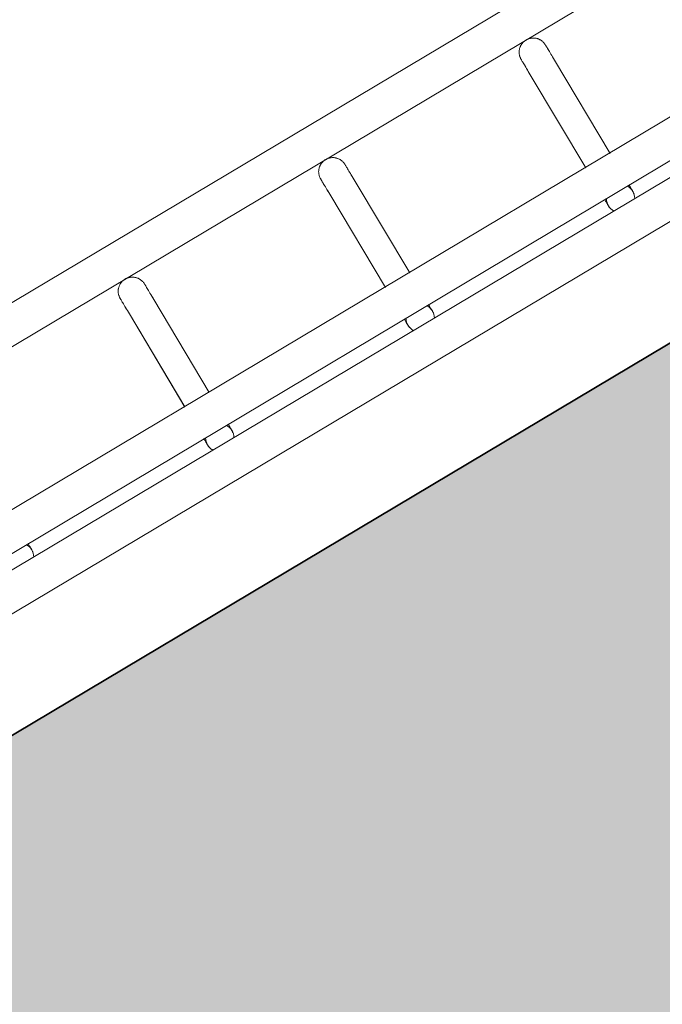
# Model space of a CAD drawing. Header units: metres. Extents: x 127444 to 127966, y 464485 to 464708.
# Tile 122 of 256: x 127921.4 to 127921.536, y 464648.345 to 464648.553. Entities that reach past the tile are written whole.
import ezdxf

# ---------------------------------------------------------------- set-up
doc = ezdxf.new("R2010")
doc.units = ezdxf.units.M
for name, color, linetype, lineweight in [('A-FLOR-HRAL', 11, 'Continuous', 9), ('B-WE-VH-VERHARDING_BETONSTRAATSTEEN-A-200', 8, 'Continuous', 9), ('N-WE-VH-VERHARDING_BETON-A', 252, 'Continuous', 18), ('N-WE-VH-VERHARDING_BETON-G', 252, 'Continuous', 35), ('S-BEAM', 12, 'Continuous', 9)]:
    doc.layers.add(name, color=color, linetype=linetype, lineweight=lineweight)

# ---------------------------------------------------------------- blocks, each defined once
blk = doc.blocks.new('34_22_B_BNP_Hekwerk_Integra_Schuinkort - Integra_Schuin_1000-4868503--2_00_00')
at = {"layer": 'A-FLOR-HRAL'}
for p, q in [((273.5, 47.13), (-1956.09, 47.13)), ((-1956.09, 39.13), (273.5, 39.13)), ((273.62, 9.5), (-1956.09, 9.5)), ((-1956.09, 1.5), (273.62, 1.5)), ((273.62, -1.5), (-1956.09, -1.5)), ((-1956.09, -9.5), (273.62, -9.5))]:
    blk.add_line(p, q, dxfattribs=at)
at = {"layer": 'S-BEAM'}
for p, q in [((-605.87, 32.34), (-605.87, 9.36)), ((-605.87, 32.34), (-605.87, 9.36)), ((-605.87, 32.34), (-605.87, 9.36)), ((-605.87, 32.34), (-605.87, 9.37)), ((-599.87, 9.36), (-599.87, 32.34)), ((-599.87, 9.36), (-599.87, 32.34)), ((-599.87, 9.36), (-599.87, 32.34)), ((-599.87, 9.37), (-599.87, 32.34)), ((-556.43, 32.34), (-556.43, 9.36)), ((-556.43, 32.34), (-556.43, 9.36)), ((-556.43, 32.34), (-556.43, 9.36)), ((-556.43, 32.34), (-556.43, 9.37)), ((-550.43, 9.36), (-550.43, 32.34)), ((-550.43, 9.36), (-550.43, 32.34)), ((-550.43, 9.36), (-550.43, 32.34)), ((-550.43, 9.37), (-550.43, 32.34)), ((-507, 32.34), (-507, 9.36)), ((-507, 32.34), (-507, 9.36)), ((-507, 32.34), (-507, 9.36)), ((-507, 32.34), (-507, 9.37)), ((-501, 9.36), (-501, 32.34)), ((-501, 9.36), (-501, 32.34)), ((-501, 9.36), (-501, 32.34)), ((-501, 9.37), (-501, 32.34))]:
    blk.add_line(p, q, dxfattribs=at)
at = {"layer": 'S-BEAM', "flags": 128}
for points in [[(-605.87, 36.13), (-605.87, 36.25), (-605.86, 36.36), (-605.85, 36.48), (-605.84, 36.6), (-605.81, 36.72), (-605.79, 36.84), (-605.76, 36.95), (-605.72, 37.07), (-605.68, 37.18), (-605.64, 37.29), (-605.59, 37.4), (-605.53, 37.51), (-605.48, 37.62), (-605.42, 37.72), (-605.35, 37.82), (-605.28, 37.92), (-605.21, 38.01), (-605.13, 38.1), (-605.05, 38.19), (-604.96, 38.28), (-604.88, 38.36), (-604.78, 38.44), (-604.69, 38.51), (-604.59, 38.58), (-604.49, 38.65), (-604.39, 38.71), (-604.29, 38.77), (-604.18, 38.83), (-604.07, 38.88), (-603.96, 38.92), (-603.85, 38.96), (-603.73, 39), (-603.62, 39.03), (-603.5, 39.06), (-603.38, 39.08), (-603.26, 39.1), (-603.15, 39.11), (-603.03, 39.12), (-602.91, 39.12), (-602.79, 39.12), (-602.67, 39.12), (-602.55, 39.11), (-602.43, 39.09), (-602.31, 39.07), (-602.19, 39.05), (-602.08, 39.02), (-601.96, 38.98), (-601.85, 38.94), (-601.74, 38.9), (-601.63, 38.85), (-601.52, 38.8), (-601.41, 38.74), (-601.31, 38.68), (-601.21, 38.62), (-601.11, 38.55), (-601.01, 38.48), (-600.92, 38.4), (-600.83, 38.32), (-600.74, 38.24), (-600.66, 38.15), (-600.58, 38.06), (-600.51, 37.97), (-600.43, 37.87), (-600.37, 37.77), (-600.3, 37.67), (-600.24, 37.57), (-600.19, 37.46), (-600.14, 37.35), (-600.09, 37.24), (-600.05, 37.13), (-600.01, 37.02), (-599.98, 36.9), (-599.95, 36.78), (-599.92, 36.67), (-599.9, 36.55), (-599.89, 36.43), (-599.88, 36.31), (-599.87, 36.19), (-599.87, 36.13)], [(-605.84, 36.6), (-605.81, 36.72), (-605.79, 36.84), (-605.76, 36.95), (-605.72, 37.07), (-605.68, 37.18), (-605.64, 37.29), (-605.59, 37.4), (-605.53, 37.51), (-605.48, 37.62), (-605.42, 37.72), (-605.35, 37.82), (-605.28, 37.92), (-605.21, 38.01), (-605.13, 38.1), (-605.05, 38.19), (-604.96, 38.28), (-604.88, 38.36), (-604.78, 38.44), (-604.69, 38.51), (-604.59, 38.58), (-604.49, 38.65), (-604.39, 38.71), (-604.29, 38.77), (-604.18, 38.83), (-604.07, 38.88), (-603.96, 38.92), (-603.85, 38.96), (-603.73, 39), (-603.62, 39.03), (-603.5, 39.06), (-603.38, 39.08), (-603.26, 39.1), (-603.15, 39.11), (-603.03, 39.12), (-602.91, 39.12), (-602.79, 39.12), (-602.67, 39.12), (-602.55, 39.11), (-602.43, 39.09), (-602.31, 39.07), (-602.19, 39.05), (-602.08, 39.02), (-601.96, 38.98), (-601.85, 38.94), (-601.74, 38.9), (-601.63, 38.85), (-601.52, 38.8), (-601.41, 38.74), (-601.31, 38.68), (-601.21, 38.62), (-601.11, 38.55), (-601.01, 38.48), (-600.92, 38.4), (-600.83, 38.32), (-600.74, 38.24), (-600.66, 38.15), (-600.58, 38.06), (-600.51, 37.97), (-600.43, 37.87), (-600.37, 37.77), (-600.3, 37.67), (-600.24, 37.57), (-600.19, 37.46), (-600.14, 37.35), (-600.09, 37.24), (-600.05, 37.13), (-600.01, 37.02), (-599.98, 36.9), (-599.95, 36.78), (-599.92, 36.67), (-599.9, 36.55), (-599.89, 36.43), (-599.88, 36.31), (-599.87, 36.19), (-599.87, 36.13)], [(-556.43, 36.13), (-556.43, 36.25), (-556.43, 36.36), (-556.41, 36.48), (-556.4, 36.6), (-556.38, 36.72), (-556.35, 36.84), (-556.32, 36.95), (-556.28, 37.07), (-556.24, 37.18), (-556.2, 37.29), (-556.15, 37.4), (-556.1, 37.51), (-556.04, 37.62), (-555.98, 37.72), (-555.91, 37.82), (-555.84, 37.92), (-555.77, 38.01), (-555.69, 38.1), (-555.61, 38.19), (-555.53, 38.28), (-555.44, 38.36), (-555.35, 38.44), (-555.25, 38.51), (-555.16, 38.58), (-555.06, 38.65), (-554.95, 38.71), (-554.85, 38.77), (-554.74, 38.83), (-554.63, 38.88), (-554.52, 38.92), (-554.41, 38.96), (-554.3, 39), (-554.18, 39.03), (-554.06, 39.06), (-553.94, 39.08), (-553.83, 39.1), (-553.71, 39.11), (-553.59, 39.12), (-553.47, 39.12), (-553.35, 39.12), (-553.23, 39.12), (-553.11, 39.11), (-552.99, 39.09), (-552.87, 39.07), (-552.75, 39.05), (-552.64, 39.02), (-552.52, 38.98), (-552.41, 38.94), (-552.3, 38.9), (-552.19, 38.85), (-552.08, 38.8), (-551.97, 38.74), (-551.87, 38.68), (-551.77, 38.62), (-551.67, 38.55), (-551.57, 38.48), (-551.48, 38.4), (-551.39, 38.32), (-551.31, 38.24), (-551.22, 38.15), (-551.14, 38.06), (-551.07, 37.97), (-551, 37.87), (-550.93, 37.77), (-550.86, 37.67), (-550.8, 37.57), (-550.75, 37.46), (-550.7, 37.35), (-550.65, 37.24), (-550.61, 37.13), (-550.57, 37.02), (-550.54, 36.9), (-550.51, 36.78), (-550.48, 36.67), (-550.46, 36.55), (-550.45, 36.43), (-550.44, 36.31), (-550.44, 36.19), (-550.43, 36.13)], [(-556.4, 36.6), (-556.38, 36.72), (-556.35, 36.84), (-556.32, 36.95), (-556.28, 37.07), (-556.24, 37.18), (-556.2, 37.29), (-556.15, 37.4), (-556.1, 37.51), (-556.04, 37.62), (-555.98, 37.72), (-555.91, 37.82), (-555.84, 37.92), (-555.77, 38.01), (-555.69, 38.1), (-555.61, 38.19), (-555.53, 38.28), (-555.44, 38.36), (-555.35, 38.44), (-555.25, 38.51), (-555.16, 38.58), (-555.06, 38.65), (-554.95, 38.71), (-554.85, 38.77), (-554.74, 38.83), (-554.63, 38.88), (-554.52, 38.92), (-554.41, 38.96), (-554.3, 39), (-554.18, 39.03), (-554.06, 39.06), (-553.94, 39.08), (-553.83, 39.1), (-553.71, 39.11), (-553.59, 39.12), (-553.47, 39.12), (-553.35, 39.12), (-553.23, 39.12), (-553.11, 39.11), (-552.99, 39.09), (-552.87, 39.07), (-552.75, 39.05), (-552.64, 39.02), (-552.52, 38.98), (-552.41, 38.94), (-552.3, 38.9), (-552.19, 38.85), (-552.08, 38.8), (-551.97, 38.74), (-551.87, 38.68), (-551.77, 38.62), (-551.67, 38.55), (-551.57, 38.48), (-551.48, 38.4), (-551.39, 38.32), (-551.31, 38.24), (-551.22, 38.15), (-551.14, 38.06), (-551.07, 37.97), (-551, 37.87), (-550.93, 37.77), (-550.86, 37.67), (-550.8, 37.57), (-550.75, 37.46), (-550.7, 37.35), (-550.65, 37.24), (-550.61, 37.13), (-550.57, 37.02), (-550.54, 36.9), (-550.51, 36.78), (-550.48, 36.67), (-550.46, 36.55), (-550.45, 36.43), (-550.44, 36.31), (-550.44, 36.19), (-550.43, 36.13)], [(-507, 36.13), (-506.99, 36.25), (-506.99, 36.36), (-506.97, 36.48), (-506.96, 36.6), (-506.94, 36.72), (-506.91, 36.84), (-506.88, 36.95), (-506.84, 37.07), (-506.8, 37.18), (-506.76, 37.29), (-506.71, 37.4), (-506.66, 37.51), (-506.6, 37.62), (-506.54, 37.72), (-506.47, 37.82), (-506.4, 37.92), (-506.33, 38.01), (-506.25, 38.1), (-506.17, 38.19), (-506.09, 38.28), (-506, 38.36), (-505.91, 38.44), (-505.81, 38.51), (-505.72, 38.58), (-505.62, 38.65), (-505.51, 38.71), (-505.41, 38.77), (-505.3, 38.83), (-505.19, 38.88), (-505.08, 38.92), (-504.97, 38.96), (-504.86, 39), (-504.74, 39.03), (-504.62, 39.06), (-504.51, 39.08), (-504.39, 39.1), (-504.27, 39.11), (-504.15, 39.12), (-504.03, 39.12), (-503.91, 39.12), (-503.79, 39.12), (-503.67, 39.11), (-503.55, 39.09), (-503.43, 39.07), (-503.31, 39.05), (-503.2, 39.02), (-503.08, 38.98), (-502.97, 38.94), (-502.86, 38.9), (-502.75, 38.85), (-502.64, 38.8), (-502.53, 38.74), (-502.43, 38.68), (-502.33, 38.62), (-502.23, 38.55), (-502.14, 38.48), (-502.04, 38.4), (-501.95, 38.32), (-501.87, 38.24), (-501.78, 38.15), (-501.7, 38.06), (-501.63, 37.97), (-501.56, 37.87), (-501.49, 37.77), (-501.43, 37.67), (-501.37, 37.57), (-501.31, 37.46), (-501.26, 37.35), (-501.21, 37.24), (-501.17, 37.13), (-501.13, 37.02), (-501.1, 36.9), (-501.07, 36.78), (-501.05, 36.67), (-501.03, 36.55), (-501.01, 36.43), (-501, 36.31), (-501, 36.19), (-501, 36.13)], [(-506.96, 36.6), (-506.94, 36.72), (-506.91, 36.84), (-506.88, 36.95), (-506.84, 37.07), (-506.8, 37.18), (-506.76, 37.29), (-506.71, 37.4), (-506.66, 37.51), (-506.6, 37.62), (-506.54, 37.72), (-506.47, 37.82), (-506.4, 37.92), (-506.33, 38.01), (-506.25, 38.1), (-506.17, 38.19), (-506.09, 38.28), (-506, 38.36), (-505.91, 38.44), (-505.81, 38.51), (-505.72, 38.58), (-505.62, 38.65), (-505.51, 38.71), (-505.41, 38.77), (-505.3, 38.83), (-505.19, 38.88), (-505.08, 38.92), (-504.97, 38.96), (-504.86, 39), (-504.74, 39.03), (-504.62, 39.06), (-504.51, 39.08), (-504.39, 39.1), (-504.27, 39.11), (-504.15, 39.12), (-504.03, 39.12), (-503.91, 39.12), (-503.79, 39.12), (-503.67, 39.11), (-503.55, 39.09), (-503.43, 39.07), (-503.31, 39.05), (-503.2, 39.02), (-503.08, 38.98), (-502.97, 38.94), (-502.86, 38.9), (-502.75, 38.85), (-502.64, 38.8), (-502.53, 38.74), (-502.43, 38.68), (-502.33, 38.62), (-502.23, 38.55), (-502.14, 38.48), (-502.04, 38.4), (-501.95, 38.32), (-501.87, 38.24), (-501.78, 38.15), (-501.7, 38.06), (-501.63, 37.97), (-501.56, 37.87), (-501.49, 37.77), (-501.43, 37.67), (-501.37, 37.57), (-501.31, 37.46), (-501.26, 37.35), (-501.21, 37.24), (-501.17, 37.13), (-501.13, 37.02), (-501.1, 36.9), (-501.07, 36.78), (-501.05, 36.67), (-501.03, 36.55), (-501.01, 36.43), (-501, 36.31), (-501, 36.19), (-501, 36.13)], [(-605.87, 32.34), (-605.87, 32.75), (-605.87, 33.15), (-605.87, 33.52), (-605.87, 33.87), (-605.87, 34.2), (-605.87, 34.5), (-605.87, 34.78), (-605.87, 35.03), (-605.87, 35.26), (-605.87, 35.46), (-605.87, 35.64), (-605.87, 35.78), (-605.87, 35.91), (-605.87, 36), (-605.87, 36.07), (-605.87, 36.11), (-605.87, 36.13)], [(-605.87, 36.13), (-605.87, 36.11), (-605.87, 36.07), (-605.87, 36), (-605.87, 35.91), (-605.87, 35.79), (-605.87, 35.64), (-605.87, 35.46), (-605.87, 35.26), (-605.87, 35.04), (-605.87, 34.78), (-605.87, 34.51), (-605.87, 34.2), (-605.87, 33.88), (-605.87, 33.53), (-605.87, 33.16), (-605.87, 32.76), (-605.87, 32.34), (-605.87, 32.34)], [(-599.87, 32.34), (-599.87, 32.75), (-599.87, 33.15), (-599.87, 33.52), (-599.87, 33.87), (-599.87, 34.2), (-599.87, 34.5), (-599.87, 34.78), (-599.87, 35.03), (-599.87, 35.26), (-599.87, 35.46), (-599.87, 35.64), (-599.87, 35.78), (-599.87, 35.91), (-599.87, 36), (-599.87, 36.07), (-599.87, 36.11), (-599.87, 36.13)], [(-599.87, 36.13), (-599.87, 36.11), (-599.87, 36.07), (-599.87, 36), (-599.87, 35.91), (-599.87, 35.79), (-599.87, 35.64), (-599.87, 35.46), (-599.87, 35.26), (-599.87, 35.04), (-599.87, 34.78), (-599.87, 34.51), (-599.87, 34.2), (-599.87, 33.88), (-599.87, 33.53), (-599.87, 33.16), (-599.87, 32.76), (-599.87, 32.34), (-599.87, 32.34)], [(-599.87, 33.52), (-599.87, 33.87), (-599.87, 34.2), (-599.87, 34.5), (-599.87, 34.78), (-599.87, 35.03), (-599.87, 35.26), (-599.87, 35.46), (-599.87, 35.64), (-599.87, 35.78), (-599.87, 35.91), (-599.87, 36), (-599.87, 36.07), (-599.87, 36.11), (-599.87, 36.13)], [(-599.87, 36.13), (-599.87, 36.11), (-599.87, 36.07), (-599.87, 36), (-599.87, 35.91), (-599.87, 35.79), (-599.87, 35.64), (-599.87, 35.46), (-599.87, 35.26), (-599.87, 35.04), (-599.87, 34.78), (-599.87, 34.51), (-599.87, 34.2), (-599.87, 33.88), (-599.87, 33.53)], [(-556.43, 32.34), (-556.43, 32.75), (-556.43, 33.15), (-556.43, 33.52), (-556.43, 33.87), (-556.43, 34.2), (-556.43, 34.5), (-556.43, 34.78), (-556.43, 35.03), (-556.43, 35.26), (-556.43, 35.46), (-556.43, 35.64), (-556.43, 35.78), (-556.43, 35.91), (-556.43, 36), (-556.43, 36.07), (-556.43, 36.11), (-556.43, 36.13)], [(-556.43, 36.13), (-556.43, 36.11), (-556.43, 36.07), (-556.43, 36), (-556.43, 35.91), (-556.43, 35.79), (-556.43, 35.64), (-556.43, 35.46), (-556.43, 35.26), (-556.43, 35.04), (-556.43, 34.78), (-556.43, 34.51), (-556.43, 34.2), (-556.43, 33.88), (-556.43, 33.53), (-556.43, 33.16), (-556.43, 32.76), (-556.43, 32.34), (-556.43, 32.34)], [(-550.43, 32.34), (-550.43, 32.75), (-550.43, 33.15), (-550.43, 33.52), (-550.43, 33.87), (-550.43, 34.2), (-550.43, 34.5), (-550.43, 34.78), (-550.43, 35.03), (-550.43, 35.26), (-550.43, 35.46), (-550.43, 35.64), (-550.43, 35.78), (-550.43, 35.91), (-550.43, 36), (-550.43, 36.07), (-550.43, 36.11), (-550.43, 36.13)], [(-550.43, 36.13), (-550.43, 36.11), (-550.43, 36.07), (-550.43, 36), (-550.43, 35.91), (-550.43, 35.79), (-550.43, 35.64), (-550.43, 35.46), (-550.43, 35.26), (-550.43, 35.04), (-550.43, 34.78), (-550.43, 34.51), (-550.43, 34.2), (-550.43, 33.88), (-550.43, 33.53), (-550.43, 33.16), (-550.43, 32.76), (-550.43, 32.34), (-550.43, 32.34)], [(-550.43, 33.52), (-550.43, 33.87), (-550.43, 34.2), (-550.43, 34.5), (-550.43, 34.78), (-550.43, 35.03), (-550.43, 35.26), (-550.43, 35.46), (-550.43, 35.64), (-550.43, 35.78), (-550.43, 35.91), (-550.43, 36), (-550.43, 36.07), (-550.43, 36.11), (-550.43, 36.13)], [(-550.43, 36.13), (-550.43, 36.11), (-550.43, 36.07), (-550.43, 36), (-550.43, 35.91), (-550.43, 35.79), (-550.43, 35.64), (-550.43, 35.46), (-550.43, 35.26), (-550.43, 35.04), (-550.43, 34.78), (-550.43, 34.51), (-550.43, 34.2), (-550.43, 33.88), (-550.43, 33.53)], [(-507, 32.34), (-507, 32.75), (-507, 33.15), (-507, 33.52), (-507, 33.87), (-507, 34.2), (-507, 34.5), (-507, 34.78), (-507, 35.03), (-507, 35.26), (-507, 35.46), (-507, 35.64), (-507, 35.78), (-507, 35.91), (-507, 36), (-507, 36.07), (-507, 36.11), (-507, 36.13)], [(-507, 36.13), (-507, 36.11), (-507, 36.07), (-507, 36), (-507, 35.91), (-507, 35.79), (-507, 35.64), (-507, 35.46), (-507, 35.26), (-507, 35.04), (-507, 34.78), (-507, 34.51), (-507, 34.2), (-507, 33.88), (-507, 33.53), (-507, 33.16), (-507, 32.76), (-507, 32.34), (-507, 32.34)], [(-501, 32.34), (-501, 32.75), (-501, 33.15), (-501, 33.52), (-501, 33.87), (-501, 34.2), (-501, 34.5), (-501, 34.78), (-501, 35.03), (-501, 35.26), (-501, 35.46), (-501, 35.64), (-501, 35.78), (-501, 35.91), (-501, 36), (-501, 36.07), (-501, 36.11), (-501, 36.13)], [(-501, 36.13), (-501, 36.11), (-501, 36.07), (-501, 36), (-501, 35.91), (-501, 35.79), (-501, 35.64), (-501, 35.46), (-501, 35.26), (-501, 35.04), (-501, 34.78), (-501, 34.51), (-501, 34.2), (-501, 33.88), (-501, 33.53), (-501, 33.16), (-501, 32.76), (-501, 32.34), (-501, 32.34)], [(-501, 33.52), (-501, 33.87), (-501, 34.2), (-501, 34.5), (-501, 34.78), (-501, 35.03), (-501, 35.26), (-501, 35.46), (-501, 35.64), (-501, 35.78), (-501, 35.91), (-501, 36), (-501, 36.07), (-501, 36.11), (-501, 36.13)], [(-501, 36.13), (-501, 36.11), (-501, 36.07), (-501, 36), (-501, 35.91), (-501, 35.79), (-501, 35.64), (-501, 35.46), (-501, 35.26), (-501, 35.04), (-501, 34.78), (-501, 34.51), (-501, 34.2), (-501, 33.88), (-501, 33.53)], [(-605.87, 32.34), (-605.87, 32.75), (-605.87, 33.15), (-605.87, 33.52), (-605.87, 33.87), (-605.87, 34.2)], [(-605.87, 34.2), (-605.87, 33.88), (-605.87, 33.53), (-605.87, 33.16), (-605.87, 32.76), (-605.87, 32.34), (-605.87, 32.34)], [(-556.43, 32.34), (-556.43, 32.75), (-556.43, 33.15), (-556.43, 33.52), (-556.43, 33.87), (-556.43, 34.2)], [(-556.43, 34.2), (-556.43, 33.88), (-556.43, 33.53), (-556.43, 33.16), (-556.43, 32.76), (-556.43, 32.34), (-556.43, 32.34)], [(-507, 32.34), (-507, 32.75), (-507, 33.15), (-507, 33.52), (-507, 33.87), (-507, 34.2)], [(-507, 34.2), (-507, 33.88), (-507, 33.53), (-507, 33.16), (-507, 32.76), (-507, 32.34), (-507, 32.34)], [(-649.23, 0), (-649.24, -0.12), (-649.24, -0.24), (-649.26, -0.36), (-649.27, -0.48), (-649.29, -0.6)], [(-649.23, 0), (-649.24, -0.12), (-649.24, -0.24), (-649.26, -0.36), (-649.27, -0.48), (-649.29, -0.6)], [(-649.23, 1.58), (-649.23, 1.38), (-649.23, 1.19), (-649.23, 1.02), (-649.23, 0.86), (-649.23, 0.71), (-649.23, 0.58), (-649.23, 0.46), (-649.23, 0.35), (-649.23, 0.26), (-649.23, 0.18), (-649.23, 0.12), (-649.23, 0.07), (-649.23, 0.03), (-649.23, 0.01), (-649.23, 0)], [(-649.23, 1.58), (-649.23, 1.38), (-649.23, 1.19), (-649.23, 1.02), (-649.23, 0.86), (-649.23, 0.71), (-649.23, 0.58), (-649.23, 0.46), (-649.23, 0.35), (-649.23, 0.26), (-649.23, 0.18), (-649.23, 0.12), (-649.23, 0.07), (-649.23, 0.03), (-649.23, 0.01), (-649.23, 0)], [(-649.23, 0), (-649.23, 0.01), (-649.23, 0.03), (-649.23, 0.06), (-649.23, 0.11), (-649.23, 0.18), (-649.23, 0.26), (-649.23, 0.35), (-649.23, 0.46), (-649.23, 0.58), (-649.23, 0.71), (-649.23, 0.86), (-649.23, 1.02), (-649.23, 1.19), (-649.23, 1.37), (-649.23, 1.57)], [(-649.23, 0), (-649.23, 0.01), (-649.23, 0.03), (-649.23, 0.06), (-649.23, 0.11), (-649.23, 0.18), (-649.23, 0.26), (-649.23, 0.35), (-649.23, 0.46), (-649.23, 0.58), (-649.23, 0.71), (-649.23, 0.86), (-649.23, 1.02), (-649.23, 1.19), (-649.23, 1.37), (-649.23, 1.57)], [(-605.87, 1.58), (-605.87, 1.38), (-605.87, 1.19), (-605.87, 1.02), (-605.87, 0.86), (-605.87, 0.71), (-605.87, 0.58), (-605.87, 0.46), (-605.87, 0.35), (-605.87, 0.26), (-605.87, 0.18), (-605.87, 0.12), (-605.87, 0.07), (-605.87, 0.03), (-605.87, 0.01), (-605.87, 0)], [(-605.87, 1.58), (-605.87, 1.38), (-605.87, 1.19), (-605.87, 1.02), (-605.87, 0.86), (-605.87, 0.71), (-605.87, 0.58), (-605.87, 0.46), (-605.87, 0.35), (-605.87, 0.26), (-605.87, 0.18), (-605.87, 0.12), (-605.87, 0.07), (-605.87, 0.03), (-605.87, 0.01), (-605.87, 0)], [(-605.87, 0), (-605.87, 0.01), (-605.87, 0.03), (-605.87, 0.06), (-605.87, 0.11), (-605.87, 0.18), (-605.87, 0.26), (-605.87, 0.35), (-605.87, 0.46), (-605.87, 0.58), (-605.87, 0.71), (-605.87, 0.86), (-605.87, 1.02), (-605.87, 1.19), (-605.87, 1.37), (-605.87, 1.57)], [(-605.87, 0), (-605.87, 0.01), (-605.87, 0.03), (-605.87, 0.06), (-605.87, 0.11), (-605.87, 0.18), (-605.87, 0.26), (-605.87, 0.35), (-605.87, 0.46), (-605.87, 0.58), (-605.87, 0.71), (-605.87, 0.86), (-605.87, 1.02), (-605.87, 1.19), (-605.87, 1.37), (-605.87, 1.57)], [(-605.82, -0.54), (-605.84, -0.42), (-605.86, -0.3), (-605.87, -0.18), (-605.87, -0.06), (-605.87, 0)], [(-605.82, -0.54), (-605.84, -0.42), (-605.86, -0.3), (-605.87, -0.18), (-605.87, -0.06), (-605.87, 0)], [(-599.87, 0), (-599.88, -0.12), (-599.88, -0.24), (-599.9, -0.36), (-599.91, -0.48), (-599.93, -0.6)], [(-599.87, 0), (-599.88, -0.12), (-599.88, -0.24), (-599.9, -0.36), (-599.91, -0.48), (-599.93, -0.6)], [(-599.87, 1.58), (-599.87, 1.38), (-599.87, 1.19), (-599.87, 1.02), (-599.87, 0.86), (-599.87, 0.71), (-599.87, 0.58), (-599.87, 0.46), (-599.87, 0.35), (-599.87, 0.26), (-599.87, 0.18), (-599.87, 0.12), (-599.87, 0.07), (-599.87, 0.03), (-599.87, 0.01), (-599.87, 0)], [(-599.87, 1.58), (-599.87, 1.38), (-599.87, 1.19), (-599.87, 1.02), (-599.87, 0.86), (-599.87, 0.71), (-599.87, 0.58), (-599.87, 0.46), (-599.87, 0.35), (-599.87, 0.26), (-599.87, 0.18), (-599.87, 0.12), (-599.87, 0.07), (-599.87, 0.03), (-599.87, 0.01), (-599.87, 0)], [(-599.87, 0), (-599.87, 0.01), (-599.87, 0.03), (-599.87, 0.06), (-599.87, 0.11), (-599.87, 0.18), (-599.87, 0.26), (-599.87, 0.35), (-599.87, 0.46), (-599.87, 0.58), (-599.87, 0.71), (-599.87, 0.86), (-599.87, 1.02), (-599.87, 1.19), (-599.87, 1.37), (-599.87, 1.57)], [(-599.87, 0), (-599.87, 0.01), (-599.87, 0.03), (-599.87, 0.06), (-599.87, 0.11), (-599.87, 0.18), (-599.87, 0.26), (-599.87, 0.35), (-599.87, 0.46), (-599.87, 0.58), (-599.87, 0.71), (-599.87, 0.86), (-599.87, 1.02), (-599.87, 1.19), (-599.87, 1.37), (-599.87, 1.57)], [(-556.43, 1.58), (-556.43, 1.38), (-556.43, 1.19), (-556.43, 1.02), (-556.43, 0.86), (-556.43, 0.71), (-556.43, 0.58), (-556.43, 0.46), (-556.43, 0.35), (-556.43, 0.26), (-556.43, 0.18), (-556.43, 0.12), (-556.43, 0.07), (-556.43, 0.03), (-556.43, 0.01), (-556.43, 0)], [(-556.43, 1.58), (-556.43, 1.38), (-556.43, 1.19), (-556.43, 1.02), (-556.43, 0.86), (-556.43, 0.71), (-556.43, 0.58), (-556.43, 0.46), (-556.43, 0.35), (-556.43, 0.26), (-556.43, 0.18), (-556.43, 0.12), (-556.43, 0.07), (-556.43, 0.03), (-556.43, 0.01), (-556.43, 0)], [(-556.43, 0), (-556.43, 0.01), (-556.43, 0.03), (-556.43, 0.06), (-556.43, 0.11), (-556.43, 0.18), (-556.43, 0.26), (-556.43, 0.35), (-556.43, 0.46), (-556.43, 0.58), (-556.43, 0.71), (-556.43, 0.86), (-556.43, 1.02), (-556.43, 1.19), (-556.43, 1.37), (-556.43, 1.57)], [(-556.43, 0), (-556.43, 0.01), (-556.43, 0.03), (-556.43, 0.06), (-556.43, 0.11), (-556.43, 0.18), (-556.43, 0.26), (-556.43, 0.35), (-556.43, 0.46), (-556.43, 0.58), (-556.43, 0.71), (-556.43, 0.86), (-556.43, 1.02), (-556.43, 1.19), (-556.43, 1.37), (-556.43, 1.57)], [(-556.39, -0.54), (-556.4, -0.42), (-556.42, -0.3), (-556.43, -0.18), (-556.43, -0.06), (-556.43, 0)], [(-556.39, -0.54), (-556.4, -0.42), (-556.42, -0.3), (-556.43, -0.18), (-556.43, -0.06), (-556.43, 0)], [(-550.43, 0), (-550.44, -0.12), (-550.44, -0.24), (-550.46, -0.36), (-550.47, -0.48), (-550.49, -0.6)], [(-550.43, 0), (-550.44, -0.12), (-550.44, -0.24), (-550.46, -0.36), (-550.47, -0.48), (-550.49, -0.6)], [(-550.43, 1.58), (-550.43, 1.38), (-550.43, 1.19), (-550.43, 1.02), (-550.43, 0.86), (-550.43, 0.71), (-550.43, 0.58), (-550.43, 0.46), (-550.43, 0.35), (-550.43, 0.26), (-550.43, 0.18), (-550.43, 0.12), (-550.43, 0.07), (-550.43, 0.03), (-550.43, 0.01), (-550.43, 0)], [(-550.43, 1.58), (-550.43, 1.38), (-550.43, 1.19), (-550.43, 1.02), (-550.43, 0.86), (-550.43, 0.71), (-550.43, 0.58), (-550.43, 0.46), (-550.43, 0.35), (-550.43, 0.26), (-550.43, 0.18), (-550.43, 0.12), (-550.43, 0.07), (-550.43, 0.03), (-550.43, 0.01), (-550.43, 0)], [(-550.43, 0), (-550.43, 0.01), (-550.43, 0.03), (-550.43, 0.06), (-550.43, 0.11), (-550.43, 0.18), (-550.43, 0.26), (-550.43, 0.35), (-550.43, 0.46), (-550.43, 0.58), (-550.43, 0.71), (-550.43, 0.86), (-550.43, 1.02), (-550.43, 1.19), (-550.43, 1.37), (-550.43, 1.57)], [(-550.43, 0), (-550.43, 0.01), (-550.43, 0.03), (-550.43, 0.06), (-550.43, 0.11), (-550.43, 0.18), (-550.43, 0.26), (-550.43, 0.35), (-550.43, 0.46), (-550.43, 0.58), (-550.43, 0.71), (-550.43, 0.86), (-550.43, 1.02), (-550.43, 1.19), (-550.43, 1.37), (-550.43, 1.57)], [(-507, 1.58), (-507, 1.38), (-507, 1.19), (-507, 1.02), (-507, 0.86), (-507, 0.71), (-507, 0.58), (-507, 0.46), (-507, 0.35), (-507, 0.26), (-507, 0.18), (-507, 0.12), (-507, 0.07), (-507, 0.03), (-507, 0.01), (-507, 0)], [(-507, 1.58), (-507, 1.38), (-507, 1.19), (-507, 1.02), (-507, 0.86), (-507, 0.71), (-507, 0.58), (-507, 0.46), (-507, 0.35), (-507, 0.26), (-507, 0.18), (-507, 0.12), (-507, 0.07), (-507, 0.03), (-507, 0.01), (-507, 0)], [(-507, 0), (-507, 0.01), (-507, 0.03), (-507, 0.06), (-507, 0.11), (-507, 0.18), (-507, 0.26), (-507, 0.35), (-507, 0.46), (-507, 0.58), (-507, 0.71), (-507, 0.86), (-507, 1.02), (-507, 1.19), (-507, 1.37), (-507, 1.57)], [(-507, 0), (-507, 0.01), (-507, 0.03), (-507, 0.06), (-507, 0.11), (-507, 0.18), (-507, 0.26), (-507, 0.35), (-507, 0.46), (-507, 0.58), (-507, 0.71), (-507, 0.86), (-507, 1.02), (-507, 1.19), (-507, 1.37), (-507, 1.57)], [(-506.95, -0.54), (-506.97, -0.42), (-506.98, -0.3), (-506.99, -0.18), (-507, -0.06), (-507, 0)], [(-506.95, -0.54), (-506.97, -0.42), (-506.98, -0.3), (-506.99, -0.18), (-507, -0.06), (-507, 0)], [(-501, 0), (-501, -0.12), (-501.01, -0.24), (-501.02, -0.36), (-501.03, -0.48), (-501.06, -0.6)], [(-501, 0), (-501, -0.12), (-501.01, -0.24), (-501.02, -0.36), (-501.03, -0.48), (-501.06, -0.6)], [(-501, 1.58), (-501, 1.38), (-501, 1.19), (-501, 1.02), (-501, 0.86), (-501, 0.71), (-501, 0.58), (-501, 0.46), (-501, 0.35), (-501, 0.26), (-501, 0.18), (-501, 0.12), (-501, 0.07), (-501, 0.03), (-501, 0.01), (-501, 0)], [(-501, 1.58), (-501, 1.38), (-501, 1.19), (-501, 1.02), (-501, 0.86), (-501, 0.71), (-501, 0.58), (-501, 0.46), (-501, 0.35), (-501, 0.26), (-501, 0.18), (-501, 0.12), (-501, 0.07), (-501, 0.03), (-501, 0.01), (-501, 0)], [(-501, 0), (-501, 0.01), (-501, 0.03), (-501, 0.06), (-501, 0.11), (-501, 0.18), (-501, 0.26), (-501, 0.35), (-501, 0.46), (-501, 0.58), (-501, 0.71), (-501, 0.86), (-501, 1.02), (-501, 1.19), (-501, 1.37), (-501, 1.57)], [(-501, 0), (-501, 0.01), (-501, 0.03), (-501, 0.06), (-501, 0.11), (-501, 0.18), (-501, 0.26), (-501, 0.35), (-501, 0.46), (-501, 0.58), (-501, 0.71), (-501, 0.86), (-501, 1.02), (-501, 1.19), (-501, 1.37), (-501, 1.57)], [(-605.44, -1.55), (-605.5, -1.44), (-605.56, -1.34), (-605.61, -1.23)], [(-605.44, -1.55), (-605.5, -1.44), (-605.56, -1.34), (-605.61, -1.23)], [(-556.01, -1.55), (-556.07, -1.44), (-556.12, -1.34), (-556.17, -1.23)], [(-556.01, -1.55), (-556.07, -1.44), (-556.12, -1.34), (-556.17, -1.23)], [(-506.57, -1.55), (-506.63, -1.44), (-506.68, -1.34), (-506.73, -1.23)], [(-506.57, -1.55), (-506.63, -1.44), (-506.68, -1.34), (-506.73, -1.23)]]:
    blk.add_lwpolyline(points, dxfattribs=at)
at = {"layer": 'S-BEAM'}
for centre, start, end in [((-652.23, 0), 0, 30), ((-652.23, 0), 330, 0), ((-652.23, 0), 0, 15), ((-652.23, 0), 345, 0), ((-602.87, 0), 150, 180), ((-602.87, 0), 165, 180), ((-602.87, 0), 180, 210), ((-602.87, 0), 180, 195), ((-602.87, 0), 0, 30), ((-602.87, 0), 330, 0), ((-602.87, 0), 0, 15), ((-602.87, 0), 345, 0), ((-553.43, 0), 150, 180), ((-553.43, 0), 165, 180), ((-553.43, 0), 180, 210), ((-553.43, 0), 180, 195), ((-553.43, 0), 0, 30), ((-553.43, 0), 330, 0), ((-553.43, 0), 0, 15), ((-553.43, 0), 345, 0), ((-504, 0), 150, 180), ((-504, 0), 165, 180), ((-504, 0), 180, 210), ((-504, 0), 180, 195), ((-504, 0), 0, 30), ((-504, 0), 330, 0), ((-504, 0), 0, 15), ((-504, 0), 345, 0), ((-602.87, 0), 200.558, 210)]:
    blk.add_arc(centre, 3, start, end, dxfattribs=at)

msp = doc.modelspace()

# ---------------------------------------------------------------- hatches: boundary and pattern name
at = {"layer": 'B-WE-VH-VERHARDING_BETONSTRAATSTEEN-A-200'}
h = msp.add_hatch(dxfattribs=at)
h.set_pattern_fill('AVH-BSS_KEIFORMAAT_ELLEBOOG-SO', color=256, angle=1, pattern_type=2)
h.set_pattern_definition([(31.81611, (127908.58607, 464613.06392), (0.03386772, 0.14457862), [0.315, -0.105]), (301.81611, (127908.47536, 464613.24236), (0.03386772, 0.14457862), [0.315, -0.105])])
h.paths.add_polyline_path([(127940.57923, 464651.66311), (127937.65926, 464649.92134), (127938.01786, 464649.32017), (127940.93783, 464651.06194)], flags=16)
h.paths.add_polyline_path([(127944.2228, 464653.02142), (127943.8642, 464653.62259), (127940.94423, 464651.88083), (127941.30283, 464651.27966)], flags=16)
edge = h.paths.add_edge_path(flags=16)
edge.add_arc((127917.88105, 464700.47107), 0.4, 30.8149, 210.8149)
edge.add_line((127917.53752, 464700.26616), (127921.37951, 464693.82496))
edge.add_arc((127921.72304, 464694.02987), 0.4, 210.8149, 390.8149)
edge.add_line((127922.06657, 464694.23477), (127918.22458, 464700.67597))
edge = h.paths.add_edge_path()
edge.add_line((127929.24995, 464697.53579), (127928.80329, 464697.26935))
edge.add_line((127928.80329, 464697.26935), (127928.62665, 464697.56548))
edge.add_line((127928.62665, 464697.56548), (127924.41416, 464695.05272))
edge.add_line((127924.41416, 464695.05272), (127919.91876, 464702.589))
edge.add_arc((127922.49521, 464704.12585), 3, 146.6578, 210.81611, ccw=False)
edge.add_line((127919.989, 464705.77476), (127913.63025, 464701.98178))
edge.add_arc((127913.33915, 464701.57526), 0.5, 30.8162, 54.3942, ccw=False)
edge.add_line((127913.76856, 464701.8314), (127919.60859, 464692.04091))
edge.add_arc((127919.17411, 464691.7839), 0.50481, -52.9525, 30.6058, ccw=False)
edge.add_line((127919.47824, 464691.381), (127915.65218, 464689.09885))
edge.add_line((127915.65218, 464689.09885), (127916.2004, 464688.17979))
edge.add_line((127916.2004, 464688.17979), (127915.59923, 464687.82119))
edge.add_line((127915.59923, 464687.82119), (127915.05101, 464688.74026))
edge.add_line((127915.05101, 464688.74026), (127913.20424, 464687.63872))
edge.add_line((127913.20424, 464687.63872), (127914.89256, 464684.76207))
edge.add_line((127914.89256, 464684.76207), (127915.59184, 464684.79392))
edge.add_line((127915.59184, 464684.79392), (127915.63332, 464683.88302))
edge.add_line((127915.63332, 464683.88302), (127917.341, 464684.90122))
edge.add_line((127917.341, 464684.90122), (127916.77749, 464685.84591))
edge.add_line((127916.77749, 464685.84591), (127917.37866, 464686.20451))
edge.add_line((127917.37866, 464686.20451), (127918.50568, 464684.31512))
edge.add_line((127918.50568, 464684.31512), (127917.90451, 464683.95652))
edge.add_line((127917.90451, 464683.95652), (127919.08277, 464681.98124))
edge.add_line((127919.08277, 464681.98124), (127919.68394, 464682.33984))
edge.add_line((127919.68394, 464682.33984), (127921.4257, 464679.41987))
edge.add_line((127921.4257, 464679.41987), (127920.82453, 464679.06127))
edge.add_line((127920.82453, 464679.06127), (127922.00279, 464677.08599))
edge.add_line((127922.00279, 464677.08599), (127922.60396, 464677.44459))
edge.add_line((127922.60396, 464677.44459), (127923.73098, 464675.5552))
edge.add_line((127923.73098, 464675.5552), (127923.12981, 464675.1966))
edge.add_line((127923.12981, 464675.1966), (127924.61544, 464672.70603))
edge.add_line((127924.61544, 464672.70603), (127925.21661, 464673.06463))
edge.add_line((127925.21661, 464673.06463), (127926.34363, 464671.17523))
edge.add_line((127926.34363, 464671.17523), (127927.82926, 464668.68467))
edge.add_line((127927.82926, 464668.68467), (127928.95628, 464666.79527))
edge.add_line((127928.95628, 464666.79527), (127930.44191, 464664.30471))
edge.add_line((127930.44191, 464664.30471), (127931.56893, 464662.41531))
edge.add_line((127931.56893, 464662.41531), (127930.96776, 464662.05671))
edge.add_line((127930.96776, 464662.05671), (127932.45339, 464659.56615))
edge.add_line((127932.45339, 464659.56615), (127933.05456, 464659.92475))
edge.add_line((127933.05456, 464659.92475), (127934.18159, 464658.03535))
edge.add_line((127934.18159, 464658.03535), (127933.58041, 464657.67675))
edge.add_line((127933.58041, 464657.67675), (127933.90059, 464657.13999))
edge.add_line((127933.90059, 464657.13999), (127935.47222, 464658.07747))
edge.add_line((127935.47222, 464658.07747), (127936.59925, 464656.18808))
edge.add_line((127936.59925, 464656.18808), (127934.70986, 464655.06105))
edge.add_line((127934.70986, 464655.06105), (127933.96704, 464656.30634))
edge.add_line((127933.96704, 464656.30634), (127931.26177, 464654.69264))
edge.add_line((127931.26177, 464654.69264), (127931.62037, 464654.09147))
edge.add_line((127931.62037, 464654.09147), (127931.0192, 464653.73287))
edge.add_line((127931.0192, 464653.73287), (127930.66068, 464654.33409))
edge.add_line((127930.66068, 464654.33409), (127926.95213, 464652.12194))
edge.add_line((127926.95213, 464652.12194), (127930.18506, 464645.46298))
edge.add_line((127930.18506, 464645.46298), (127936.19927, 464649.05046))
edge.add_line((127936.19927, 464649.05046), (127936.55787, 464648.44929))
edge.add_line((127936.55787, 464648.44929), (127921.0133, 464639.17694))
edge.add_line((127921.0133, 464639.17694), (127920.84681, 464639.45605))
edge.add_line((127920.84681, 464639.45605), (127918.35625, 464637.97043))
edge.add_line((127918.35625, 464637.97043), (127918.90695, 464637.0472))
edge.add_line((127918.90695, 464637.0472), (127917.01756, 464635.92018))
edge.add_line((127917.01756, 464635.92018), (127916.46685, 464636.8434))
edge.add_line((127916.46685, 464636.8434), (127913.97628, 464635.35778))
edge.add_line((127913.97628, 464635.35778), (127914.14278, 464635.07866))
edge.add_line((127914.14278, 464635.07866), (127912.25338, 464633.95164))
edge.add_line((127912.25338, 464633.95164), (127915.11458, 464629.155))
edge.add_line((127915.11458, 464629.155), (127902.72187, 464621.76273))
edge.add_line((127902.72187, 464621.76273), (127903.5901, 464620.30719))
edge.add_line((127903.5901, 464620.30719), (127904.08821, 464620.60432))
edge.add_line((127904.08821, 464620.60432), (127904.44681, 464620.00315))
edge.add_line((127904.44681, 464620.00315), (127903.9487, 464619.70602))
edge.add_line((127903.9487, 464619.70602), (127905.69046, 464616.78605))
edge.add_line((127905.69046, 464616.78605), (127906.18858, 464617.08317))
edge.add_line((127906.18858, 464617.08317), (127906.54718, 464616.482))
edge.add_line((127906.54718, 464616.482), (127906.04906, 464616.18488))
edge.add_line((127906.04906, 464616.18488), (127907.79083, 464613.2649))
edge.add_line((127907.79083, 464613.2649), (127908.28894, 464613.56203))
edge.add_line((127908.28894, 464613.56203), (127908.58607, 464613.06392))
edge.add_line((127908.58607, 464613.06392), (127911.67781, 464614.90814))
edge.add_line((127911.67781, 464614.90814), (127911.38068, 464615.40625))
edge.add_line((127911.38068, 464615.40625), (127922.07294, 464621.78419))
edge.add_line((127922.07294, 464621.78419), (127922.37006, 464621.28608))
edge.add_line((127922.37006, 464621.28608), (127924.86063, 464622.7717))
edge.add_line((127924.86063, 464622.7717), (127924.5635, 464623.26982))
edge.add_line((127924.5635, 464623.26982), (127926.4529, 464624.39684))
edge.add_line((127926.4529, 464624.39684), (127926.75002, 464623.89873))
edge.add_line((127926.75002, 464623.89873), (127929.24059, 464625.38436))
edge.add_line((127929.24059, 464625.38436), (127928.94347, 464625.88247))
edge.add_line((127928.94347, 464625.88247), (127930.83286, 464627.00949))
edge.add_line((127930.83286, 464627.00949), (127931.12999, 464626.51138))
edge.add_line((127931.12999, 464626.51138), (127933.62055, 464627.99701))
edge.add_line((127933.62055, 464627.99701), (127933.32343, 464628.49512))
edge.add_line((127933.32343, 464628.49512), (127935.21282, 464629.62214))
edge.add_line((127935.21282, 464629.62214), (127935.50995, 464629.12403))
edge.add_line((127935.50995, 464629.12403), (127938.00051, 464630.60966))
edge.add_line((127938.00051, 464630.60966), (127937.96978, 464630.66119))
edge.add_line((127937.96978, 464630.66119), (127938.61389, 464631.0454))
edge.add_line((127938.61389, 464631.0454), (127938.3475, 464631.49198))
edge.add_line((127938.3475, 464631.49198), (127938.94867, 464631.85058))
edge.add_line((127938.94867, 464631.85058), (127939.21506, 464631.404))
edge.add_line((127939.21506, 464631.404), (127942.99385, 464633.65805))
edge.add_line((127942.99385, 464633.65805), (127942.72746, 464634.10463))
edge.add_line((127942.72746, 464634.10463), (127943.32863, 464634.46323))
edge.add_line((127943.32863, 464634.46323), (127943.59502, 464634.01665))
edge.add_line((127943.59502, 464634.01665), (127947.37381, 464636.2707))
edge.add_line((127947.37381, 464636.2707), (127947.10742, 464636.71728))
edge.add_line((127947.10742, 464636.71728), (127947.70859, 464637.07588))
edge.add_line((127947.70859, 464637.07588), (127947.97498, 464636.6293))
edge.add_line((127947.97498, 464636.6293), (127951.75377, 464638.88335))
edge.add_line((127951.75377, 464638.88335), (127951.48738, 464639.32993))
edge.add_line((127951.48738, 464639.32993), (127952.08855, 464639.68853))
edge.add_line((127952.08855, 464639.68853), (127952.35494, 464639.24195))
edge.add_line((127952.35494, 464639.24195), (127956.13373, 464641.496))
edge.add_line((127956.13373, 464641.496), (127955.86734, 464641.94258))
edge.add_line((127955.86734, 464641.94258), (127956.46851, 464642.30118))
edge.add_line((127956.46851, 464642.30118), (127956.7349, 464641.8546))
edge.add_line((127956.7349, 464641.8546), (127960.51369, 464644.10865))
edge.add_line((127960.51369, 464644.10865), (127960.2473, 464644.55523))
edge.add_line((127960.2473, 464644.55523), (127960.69389, 464644.82162))
edge.add_line((127960.69389, 464644.82162), (127959.27999, 464647.19196))
edge.add_line((127959.27999, 464647.19196), (127958.8334, 464646.92557))
edge.add_line((127958.8334, 464646.92557), (127958.47477, 464647.52678))
edge.add_line((127958.47477, 464647.52678), (127958.92142, 464647.79309))
edge.add_line((127958.92142, 464647.79309), (127958.87527, 464647.87041))
edge.add_line((127958.87527, 464647.87041), (127958.83663, 464647.84737))
edge.add_line((127958.83663, 464647.84737), (127958.29873, 464648.74912))
edge.add_line((127958.29873, 464648.74912), (127958.3374, 464648.77219))
edge.add_line((127958.3374, 464648.77219), (127958.29125, 464648.84946))
edge.add_line((127958.29125, 464648.84946), (127957.84469, 464648.58308))
edge.add_line((127957.84469, 464648.58308), (127957.48609, 464649.18425))
edge.add_line((127957.48609, 464649.18425), (127957.93268, 464649.45064))
edge.add_line((127957.93268, 464649.45064), (127955.52494, 464653.48708))
edge.add_line((127955.52494, 464653.48708), (127955.07836, 464653.22069))
edge.add_line((127955.07836, 464653.22069), (127954.71976, 464653.82186))
edge.add_line((127954.71976, 464653.82186), (127955.16635, 464654.08825))
edge.add_line((127955.16635, 464654.08825), (127952.76374, 464658.1161))
edge.add_line((127952.76374, 464658.1161), (127952.31714, 464657.8497))
edge.add_line((127952.31714, 464657.8497), (127951.95854, 464658.45088))
edge.add_line((127951.95854, 464658.45088), (127952.40514, 464658.71727))
edge.add_line((127952.40514, 464658.71727), (127950.1511, 464662.49607))
edge.add_line((127950.1511, 464662.49607), (127949.70449, 464662.22967))
edge.add_line((127949.70449, 464662.22967), (127949.34589, 464662.83084))
edge.add_line((127949.34589, 464662.83084), (127949.79248, 464663.09722))
edge.add_line((127949.79248, 464663.09722), (127947.53848, 464666.87604))
edge.add_line((127947.53848, 464666.87604), (127947.09184, 464666.60963))
edge.add_line((127947.09184, 464666.60963), (127946.73324, 464667.2108))
edge.add_line((127946.73324, 464667.2108), (127947.17983, 464667.47719))
edge.add_line((127947.17983, 464667.47719), (127944.92584, 464671.25601))
edge.add_line((127944.92584, 464671.25601), (127944.47919, 464670.98959))
edge.add_line((127944.47919, 464670.98959), (127944.12059, 464671.59076))
edge.add_line((127944.12059, 464671.59076), (127944.56722, 464671.85717))
edge.add_line((127944.56722, 464671.85717), (127942.31317, 464675.63596))
edge.add_line((127942.31317, 464675.63596), (127941.86654, 464675.36955))
edge.add_line((127941.86654, 464675.36955), (127941.50794, 464675.97072))
edge.add_line((127941.50794, 464675.97072), (127941.9546, 464676.23715))
edge.add_line((127941.9546, 464676.23715), (127939.7005, 464680.01591))
edge.add_line((127939.7005, 464680.01591), (127939.25413, 464679.74965))
edge.add_line((127939.25413, 464679.74965), (127938.89514, 464680.35059))
edge.add_line((127938.89514, 464680.35059), (127939.34202, 464680.61716))
edge.add_line((127939.34202, 464680.61716), (127937.08788, 464684.39589))
edge.add_line((127937.08788, 464684.39589), (127936.64124, 464684.12947))
edge.add_line((127936.64124, 464684.12947), (127936.28264, 464684.73064))
edge.add_line((127936.28264, 464684.73064), (127936.7293, 464684.99708))
edge.add_line((127936.7293, 464684.99708), (127934.47522, 464688.77585))
edge.add_line((127934.47522, 464688.77585), (127934.02859, 464688.50943))
edge.add_line((127934.02859, 464688.50943), (127933.66999, 464689.1106))
edge.add_line((127933.66999, 464689.1106), (127934.11664, 464689.37703))
edge.add_line((127934.11664, 464689.37703), (127931.8626, 464693.15582))
edge.add_line((127931.8626, 464693.15582), (127931.41594, 464692.88939))
edge.add_line((127931.41594, 464692.88939), (127931.05734, 464693.49056))
edge.add_line((127931.05734, 464693.49056), (127931.504, 464693.75699))
edge.add_line((127931.504, 464693.75699), (127929.24995, 464697.53579))
h.paths.add_polyline_path([(127958.14957, 464648.76494), (127958.25263, 464648.82642), (127958.88274, 464647.77007), (127958.77968, 464647.7086)], flags=17)
h = msp.add_hatch(dxfattribs=at)
h.set_pattern_fill('AVH-BSS_KEIFORMAAT_ELLEBOOG-SO', color=256, angle=1, pattern_type=2)
h.set_pattern_definition([(1, (2e-09, 52.72539), (0.103151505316, 0.106816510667), [0.315, -0.105]), (271, (-0.00367, 52.93536), (0.103151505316, 0.106816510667), [0.315, -0.105])])
h.paths.add_polyline_path([(127936.64375, 464648.50051), (127936.28515, 464649.10169), (127925.97936, 464642.95427), (127922.55986, 464648.68687), (127922.86045, 464648.86617), (127922.50185, 464649.46734), (127917.3531, 464646.39611), (127917.30336, 464647.21519), (127916.60409, 464647.18334), (127916.70418, 464644.98562), (127917.40346, 464645.01746), (127917.37714, 464645.59537), (127918.05108, 464645.99738), (127921.47058, 464640.26478), (127920.6547, 464639.77811), (127921.0133, 464639.17694)], flags=17)
h.paths.add_polyline_path([(127906.47784, 464630.50653), (127906.11925, 464631.1077), (127904.22985, 464629.98067), (127904.58845, 464629.3795)], flags=16)
h.paths.add_polyline_path([(127914.14278, 464635.07866), (127913.78418, 464635.67983), (127911.89478, 464634.55281), (127912.25338, 464633.95164)], flags=17)
h.paths.add_polyline_path([(127936.64375, 464648.50051), (127936.28515, 464649.10169), (127925.97936, 464642.95427), (127922.55986, 464648.68687), (127922.86045, 464648.86617), (127922.50185, 464649.46734), (127917.3531, 464646.39611), (127917.30336, 464647.21519), (127916.60409, 464647.18334), (127916.70418, 464644.98562), (127917.40346, 464645.01746), (127917.37714, 464645.59537), (127918.05108, 464645.99738), (127921.47058, 464640.26478), (127920.6547, 464639.77811), (127921.0133, 464639.17694)], flags=17)
edge = h.paths.add_edge_path(flags=16)
edge.add_arc((127906.61302, 464696.42456), 0.40001, 2.991, 182.2395)
edge.add_line((127906.21332, 464696.40893), (127906.72019, 464685.30208))
edge.add_arc((127907.11886, 464685.34036), 0.4005, 185.4842, 359.7384)
edge.add_line((127907.51936, 464685.33853), (127907.01249, 464696.44544))
edge = h.paths.add_edge_path()
edge.add_line((127915.6825, 464667.41804), (127916.38177, 464667.44989))
edge.add_line((127916.38177, 464667.44989), (127916.21855, 464671.03351))
edge.add_line((127916.21855, 464671.03351), (127915.51928, 464671.00166))
edge.add_line((127915.51928, 464671.00166), (127915.41918, 464673.19938))
edge.add_line((127915.41918, 464673.19938), (127916.11846, 464673.23123))
edge.add_line((127916.11846, 464673.23123), (127915.98254, 464676.21547))
edge.add_line((127915.98254, 464676.21547), (127915.28327, 464676.18363))
edge.add_line((127915.28327, 464676.18363), (127915.12857, 464679.58011))
edge.add_line((127915.12857, 464679.58011), (127915.82785, 464679.61195))
edge.add_line((127915.82785, 464679.61195), (127915.69193, 464682.5962))
edge.add_line((127915.69193, 464682.5962), (127914.99266, 464682.56435))
edge.add_line((127914.99266, 464682.56435), (127914.89029, 464684.81202))
edge.add_line((127914.89029, 464684.81202), (127913.20424, 464687.63872))
edge.add_line((127913.20424, 464687.63872), (127910.65997, 464686.12114))
edge.add_arc((127910.40161, 464686.54922), 0.50001, 182.6082, 301.1127, ccw=False)
edge.add_line((127909.90212, 464686.52647), (127909.31543, 464699.40799))
edge.add_line((127909.31543, 464699.40799), (127903.79014, 464696.11216))
edge.add_line((127903.79014, 464696.11216), (127904.50289, 464680.46465))
edge.add_line((127904.50289, 464680.46465), (127899.60241, 464680.24141))
edge.add_line((127899.60241, 464680.24141), (127899.92236, 464673.19029))
edge.add_line((127899.92236, 464673.19029), (127899.34297, 464673.1639))
edge.add_line((127899.34297, 464673.1639), (127899.50737, 464669.58033))
edge.add_line((127899.50737, 464669.58033), (127900.08677, 464669.60672))
edge.add_line((127900.08677, 464669.60672), (127900.18686, 464667.409))
edge.add_line((127900.18686, 464667.409), (127899.60746, 464667.38261))
edge.add_line((127899.60746, 464667.38261), (127899.77068, 464663.79899))
edge.add_line((127899.77068, 464663.79899), (127900.35008, 464663.82538))
edge.add_line((127900.35008, 464663.82538), (127900.45017, 464661.62766))
edge.add_line((127900.45017, 464661.62766), (127899.87077, 464661.60127))
edge.add_line((127899.87077, 464661.60127), (127900.03861, 464658.01786))
edge.add_line((127900.03861, 464658.01786), (127900.61801, 464658.04425))
edge.add_line((127900.61801, 464658.04425), (127900.71348, 464655.84631))
edge.add_line((127900.71348, 464655.84631), (127900.13408, 464655.81992))
edge.add_line((127900.13408, 464655.81992), (127900.2973, 464652.2363))
edge.add_line((127900.2973, 464652.2363), (127900.8767, 464652.26269))
edge.add_line((127900.8767, 464652.26269), (127900.9768, 464650.06497))
edge.add_line((127900.9768, 464650.06497), (127900.3974, 464650.03858))
edge.add_line((127900.3974, 464650.03858), (127900.56061, 464646.45496))
edge.add_line((127900.56061, 464646.45496), (127901.14001, 464646.48135))
edge.add_line((127901.14001, 464646.48135), (127901.76673, 464632.72094))
edge.add_line((127901.76673, 464632.72094), (127901.18733, 464632.69455))
edge.add_line((127901.18733, 464632.69455), (127901.35055, 464629.11093))
edge.add_line((127901.35055, 464629.11093), (127901.92995, 464629.13732))
edge.add_line((127901.92995, 464629.13732), (127902.03004, 464626.9396))
edge.add_line((127902.03004, 464626.9396), (127901.45064, 464626.91321))
edge.add_line((127901.45064, 464626.91321), (127901.58097, 464624.05164))
edge.add_line((127901.58097, 464624.05164), (127902.16037, 464624.07803))
edge.add_line((127902.16037, 464624.07803), (127902.19222, 464623.37876))
edge.add_line((127902.19222, 464623.37876), (127901.7694, 464623.3595))
edge.add_line((127901.7694, 464623.3595), (127902.72187, 464621.76273))
edge.add_line((127902.72187, 464621.76273), (127915.11458, 464629.155))
edge.add_line((127915.11458, 464629.155), (127912.25338, 464633.95164))
edge.add_line((127912.25338, 464633.95164), (127914.14278, 464635.07866))
edge.add_line((127914.14278, 464635.07866), (127913.97628, 464635.35778))
edge.add_line((127913.97628, 464635.35778), (127916.46685, 464636.8434))
edge.add_line((127916.46685, 464636.8434), (127915.89053, 464637.80957))
edge.add_line((127915.89053, 464637.80957), (127917.77993, 464638.9366))
edge.add_line((127917.77993, 464638.9366), (127918.35625, 464637.97043))
edge.add_line((127918.35625, 464637.97043), (127920.84681, 464639.45605))
edge.add_line((127920.84681, 464639.45605), (127920.6547, 464639.77811))
edge.add_line((127920.6547, 464639.77811), (127921.47058, 464640.26478))
edge.add_line((127921.47058, 464640.26478), (127918.05038, 464646.00075))
edge.add_line((127918.05038, 464646.00075), (127917.37714, 464645.59537))
edge.add_line((127917.37714, 464645.59537), (127917.40346, 464645.01746))
edge.add_line((127917.40346, 464645.01746), (127916.70418, 464644.98562))
edge.add_line((127916.70418, 464644.98562), (127916.60409, 464647.18334))
edge.add_line((127916.60409, 464647.18334), (127917.18349, 464647.20973))
edge.add_line((127917.18349, 464647.20973), (127917.15193, 464647.90268))
edge.add_line((127917.15193, 464647.90268), (127916.57253, 464647.87629))
edge.add_line((127916.57253, 464647.87629), (127916.47243, 464650.07401))
edge.add_line((127916.47243, 464650.07401), (127917.17171, 464650.10586))
edge.add_line((127917.17171, 464650.10586), (127917.00849, 464653.68948))
edge.add_line((127917.00849, 464653.68948), (127916.30922, 464653.65763))
edge.add_line((127916.30922, 464653.65763), (127916.21781, 464655.85575))
edge.add_line((127916.21781, 464655.85575), (127916.0459, 464659.43897))
edge.add_line((127916.0459, 464659.43897), (127915.94581, 464661.6367))
edge.add_line((127915.94581, 464661.6367), (127915.78259, 464665.22032))
edge.add_line((127915.78259, 464665.22032), (127915.6825, 464667.41804))
at = {"layer": 'N-WE-VH-VERHARDING_BETON-A'}
h = msp.add_hatch(color=256, dxfattribs=at)
h.dxf.hatch_style = 1
edge = h.paths.add_edge_path()
edge.add_line((127921.64988, 464639.96419), (127917.87178, 464646.29796))
edge.add_line((127917.87178, 464646.29796), (127917.89329, 464646.31079))
edge.add_line((127917.89329, 464646.31079), (127917.94448, 464646.22489))
edge.add_arc((127917.96595, 464646.23769), 0.025, 210.8161, 300.8161)
edge.add_line((127917.97876, 464646.21622), (127918.15361, 464646.32086))
edge.add_arc((127918.13771, 464646.34015), 0.025, 309.4891, 390.8161)
edge.add_line((127918.15918, 464646.35296), (127918.10796, 464646.43884))
edge.add_line((127918.10796, 464646.43884), (127922.27326, 464648.92344))
edge.add_line((127922.27326, 464648.92344), (127922.32444, 464648.83754))
edge.add_arc((127922.34591, 464648.85034), 0.025, 210.8161, 300.8161)
edge.add_line((127922.35872, 464648.82887), (127922.4446, 464648.8801))
edge.add_line((127922.4446, 464648.8801), (127922.53048, 464648.93133))
edge.add_line((127922.53048, 464648.93133), (127922.53915, 464648.96561))
edge.add_line((127922.53915, 464648.96561), (127922.49432, 464649.04075))
edge.add_line((127922.49432, 464649.04075), (127925.10741, 464650.59736))
edge.add_line((127925.10741, 464650.59736), (127926.69124, 464647.32345))
edge.add_line((127926.69124, 464647.32345), (127928.32509, 464643.94613))
edge.add_line((127928.32509, 464643.94613), (127926.26601, 464642.71772))
edge.add_line((127926.26601, 464642.71772), (127926.21479, 464642.8036))
edge.add_arc((127926.19332, 464642.7908), 0.025, 30.8161, 120.8161)
edge.add_line((127926.18051, 464642.81227), (127926.09463, 464642.76104))
edge.add_line((127926.09463, 464642.76104), (127926.00445, 464642.70725))
edge.add_arc((127926.02475, 464642.68753), 0.0283, 135.8356, 195.7966)
edge.add_line((127925.99752, 464642.67983), (127926.05131, 464642.58965))
edge.add_line((127926.05131, 464642.58965), (127921.88605, 464640.10507))
edge.add_line((127921.88605, 464640.10507), (127921.83226, 464640.19525))
edge.add_arc((127921.81255, 464640.17495), 0.0283, 45.8356, 105.7966)
edge.add_line((127921.80484, 464640.20218), (127921.62449, 464640.0946))
edge.add_arc((127921.64479, 464640.07488), 0.0283, 135.8356, 195.7966)
edge.add_line((127921.61756, 464640.06718), (127921.67135, 464639.977))
edge.add_line((127921.67135, 464639.977), (127921.64988, 464639.96419))

# ---------------------------------------------------------------- linework, layer by layer
at = {"layer": 'N-WE-VH-VERHARDING_BETON-G', "flags": 128}
msp.add_lwpolyline([(127926.05131, 464642.58965), (127921.88605, 464640.10507), (127921.83226, 464640.19525, 0.267767), (127921.80484, 464640.20218), (127921.62449, 464640.0946, 0.267766), (127921.61756, 464640.06718), (127921.67135, 464639.977), (127921.64988, 464639.96419), (127917.87178, 464646.29796), (127917.89329, 464646.31079), (127917.94448, 464646.22489, 0.414214), (127917.97876, 464646.21622), (127918.15361, 464646.32086, 0.370541), (127918.15918, 464646.35296), (127918.10796, 464646.43884), (127922.27326, 464648.92344), (127922.32444, 464648.83754, 0.414213), (127922.35872, 464648.82887), (127922.4446, 464648.8801)], format="xyb", dxfattribs=at)

# ---------------------------------------------------------------- block references
at = {"layer": 'A-FLOR-HRAL', "xscale": 0.001, "yscale": 0.001, "zscale": 0.001, "rotation": 30.81638242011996}
msp.add_blockref('34_22_B_BNP_Hekwerk_Integra_Schuinkort - Integra_Schuin_1000-4868503--2_00_00', (127921.96017, 464648.77351), dxfattribs=at)

doc.saveas('drawing.dxf')
